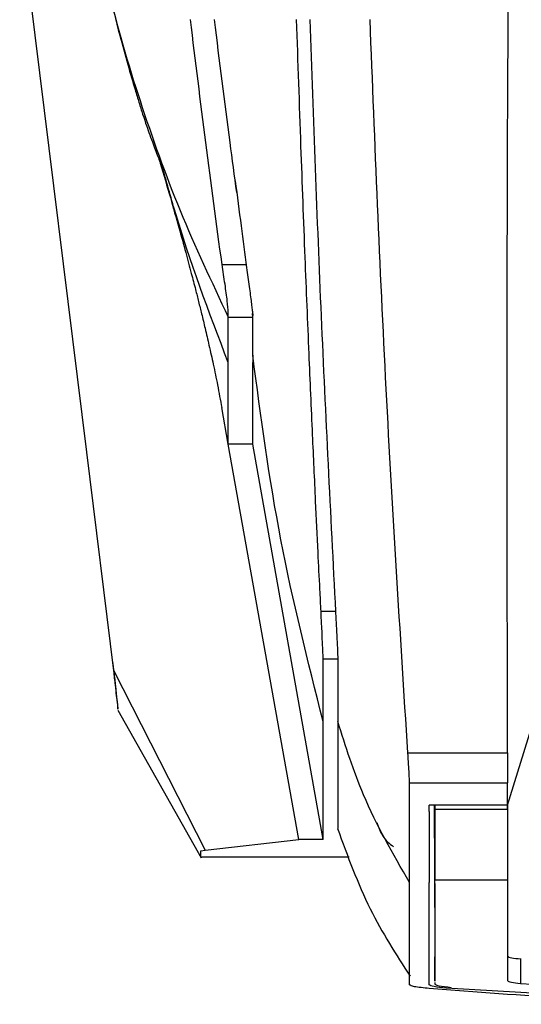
# Model space of a CAD drawing. Extents: x 106 to 315, y 19 to 260.
# Tile 100 of 132: x 194.57 to 200.43, y 204.67 to 216.15. Entities that reach past the tile are written whole.
import ezdxf

# ---------------------------------------------------------------- set-up
doc = ezdxf.new("R2010")
doc.units = 0
doc.layers.get('0').update_dxf_attribs({"linetype": 'CONTINUOUS'})

msp = doc.modelspace()

# ---------------------------------------------------------------- linework, layer by layer
at = {"color": 7, "linetype": 'CONTINUOUS'}
for p, q in [((195.355, 211.108), (194.572, 217.426)), ((196.936, 213.297), (197.222, 213.297)), ((197.008, 212.685), (197.294, 212.685)), ((197.008, 212.239), (197.008, 212.685)), ((197.294, 212.685), (197.292, 212.727)), ((197.294, 212.239), (197.294, 212.685)), ((197.008, 212.154), (197.008, 212.239)), ((197.294, 212.239), (197.294, 212.154)), ((197.008, 211.2), (196.932, 211.628)), ((197.294, 211.2), (197.008, 211.2)), ((197.831, 206.587), (197.008, 211.2)), ((198.116, 206.587), (197.294, 211.2)), ((195.671, 208.557), (195.355, 211.108)), ((198.261, 209.247), (198.092, 209.247)), ((198.116, 207.964), (198.116, 208.691)), ((198.288, 208.691), (198.116, 208.691)), ((198.288, 208.691), (198.288, 207.964)), ((195.66, 208.648), (195.661, 208.64)), ((195.672, 208.557), (196.739, 206.464)), ((195.72, 208.109), (195.72, 208.154)), ((195.72, 208.098), (196.694, 206.374)), ((200.269, 206.987), (200.547, 207.88)), ((199.106, 207.598), (200.269, 207.598)), ((199.126, 207.248), (200.269, 207.248)), ((200.269, 206.987), (200.269, 207.248)), ((199.472, 206.987), (199.355, 206.987)), ((199.355, 206.914), (199.355, 206.987)), ((199.412, 206.987), (199.412, 206.844)), ((199.421, 206.987), (199.421, 206.945)), ((199.422, 206.844), (199.421, 206.945)), ((199.422, 206.987), (199.422, 206.938)), ((200.269, 206.938), (199.422, 206.938)), ((199.422, 206.938), (199.422, 206.113)), ((200.269, 206.987), (199.472, 206.987)), ((200.269, 206.987), (200.269, 206.938)), ((200.269, 206.938), (200.269, 206.987)), ((200.269, 206.938), (200.269, 206.113)), ((199.355, 206.914), (199.355, 206.086)), ((199.422, 206.844), (199.412, 206.844)), ((199.412, 206.844), (199.412, 206.841)), ((199.412, 206.841), (199.42, 206.841)), ((199.421, 206.843), (199.42, 206.841)), ((199.422, 206.844), (199.421, 206.843)), ((196.739, 206.464), (197.831, 206.587)), ((198.116, 206.587), (197.831, 206.587)), ((196.688, 206.455), (196.739, 206.464)), ((196.688, 206.396), (196.688, 206.455)), ((196.688, 206.384), (198.419, 206.384)), ((198.42, 206.382), (197.982, 206.382)), ((199.416, 206.365), (199.421, 205.22)), ((199.422, 206.073), (199.421, 206.361)), ((200.269, 206.113), (199.422, 206.113)), ((199.422, 206.073), (199.422, 206.113)), ((199.422, 204.934), (199.421, 205.22)), ((200.422, 205.195), (200.431, 205.194)), ((200.422, 205.195), (200.422, 204.909)), ((199.422, 204.92), (199.422, 204.9)), ((199.422, 204.901), (199.422, 204.9)), ((200.422, 204.909), (203.756, 204.682)), ((202.775, 204.668), (199.554, 204.855))]:
    msp.add_line(p, q, dxfattribs=at)
at = {"color": 8, "linetype": 'CONTINUOUS'}
for p, q in [((199.422, 206.987), (199.422, 206.938)), ((199.414, 206.843), (199.416, 206.365)), ((199.421, 206.361), (199.419, 206.841)), ((197.982, 206.384), (197.982, 206.382)), ((199.422, 204.9), (199.422, 204.901)), ((199.554, 204.855), (199.554, 204.868))]:
    msp.add_line(p, q, dxfattribs=at)
at = {"color": 7, "linetype": 'CONTINUOUS'}
msp.add_arc((238.513, 207.426), 38.244, 179.7424, 180.266, dxfattribs=at)
for points, knots in [([(200.269, 207.598), (200.269, 208.089), (200.268, 209.116), (200.266, 210.701), (200.266, 212.344), (200.268, 213.954), (200.274, 215.669), (200.286, 217.187), (200.304, 218.641), (200.323, 219.859), (200.351, 221.176), (200.386, 222.474), (200.427, 223.74), (200.461, 224.557), (200.477, 224.951)], [0, 0, 0, 0, 0.087078, 0.182182, 0.279069, 0.375116, 0.46266, 0.57664, 0.636918, 0.712584, 0.785178, 0.861783, 0.933388, 1, 1, 1, 1]), ([(195.477, 217.096), (195.52, 216.894), (195.6, 216.525), (195.723, 216.036), (195.83, 215.646), (195.912, 215.365), (195.968, 215.18), (196.031, 214.982), (196.102, 214.778), (196.175, 214.593), (196.201, 214.519), (196.215, 214.479)], [0, 0, 0, 0, 0.153031, 0.279966, 0.361382, 0.43263, 0.476622, 0.526107, 0.647403, 0.804404, 1, 1, 1, 1]), ([(196.936, 213.297), (196.872, 213.772), (196.744, 214.721), (196.626, 215.677), (196.567, 216.155)], [0, 0, 0, 0, 0.499996, 1, 1, 1, 1]), ([(197.109, 214.137), (197.082, 214.332), (196.992, 215.002), (196.907, 215.676), (196.848, 216.155)], [0, 0, 0, 0, 0.291292, 1, 1, 1, 1]), ([(198.092, 209.247), (198.088, 209.333), (198.076, 209.563), (198.055, 209.993), (198.026, 210.594), (197.991, 211.367), (197.95, 212.313), (197.904, 213.435), (197.855, 214.733), (197.824, 215.662), (197.807, 216.155)], [0, 0, 0, 0, 0.038062, 0.10098, 0.18873, 0.301271, 0.438661, 0.600918, 0.788036, 1, 1, 1, 1]), ([(197.961, 216.155), (198.002, 214.998), (198.085, 212.675), (198.202, 210.393), (198.262, 209.247)], [0, 0, 0, 0, 0.497828, 1, 1, 1, 1]), ([(199.106, 207.598), (199.017, 209.008), (198.837, 211.828), (198.722, 214.712), (198.664, 216.155)], [0, 0, 0, 0, 0.499992, 1, 1, 1, 1]), ([(196.215, 214.48), (196.254, 214.345), (196.33, 214.088), (196.428, 213.742), (196.509, 213.449), (196.573, 213.208), (196.623, 213.019), (196.663, 212.86), (196.7, 212.71), (196.741, 212.54), (196.787, 212.343), (196.836, 212.122), (196.887, 211.878), (196.916, 211.715), (196.932, 211.628)], [0, 0, 0, 0, 0.112519, 0.2136455, 0.3023384, 0.3777055, 0.4390061, 0.486141, 0.5370826, 0.6013181, 0.6792361, 0.771294, 0.8780175, 1, 1, 1, 1]), ([(197.089, 214.273), (197.113, 214.097), (197.158, 213.755), (197.212, 213.344), (197.253, 213.037), (197.275, 212.875), (197.286, 212.783), (197.294, 212.716), (197.294, 212.708), (197.294, 212.702)], [0, 0, 0, 0, 0.261805, 0.511416, 0.629932, 0.747154, 0.80773, 0.87014, 1, 1, 1, 1]), ([(197.008, 212.685), (197.009, 212.7), (197.01, 212.732), (196.999, 212.863), (196.972, 213.065), (196.948, 213.22), (196.936, 213.297)], [0, 0, 0, 0, 0.250083, 0.499865, 0.749737, 1, 1, 1, 1]), ([(198.116, 207.964), (197.938, 208.668), (197.583, 210.078), (197.39, 211.519), (197.294, 212.239)], [0, 0, 0, 0, 0.5, 1, 1, 1, 1]), ([(197.008, 211.2), (197.008, 211.259), (197.008, 211.375), (197.008, 211.686), (197.008, 211.998), (197.008, 212.154)], [0, 0, 0, 0, 0.333324, 0.666656, 1, 1, 1, 1]), ([(197.294, 211.2), (197.294, 211.259), (197.294, 211.375), (197.294, 211.686), (197.294, 211.998), (197.294, 212.154)], [0, 0, 0, 0, 0.333324, 0.666656, 1, 1, 1, 1]), ([(198.116, 208.691), (198.116, 208.712), (198.115, 208.754), (198.109, 208.89), (198.102, 209.045), (198.095, 209.18), (198.092, 209.247)], [0, 0, 0, 0, 0.250394, 0.499139, 0.75085, 1, 1, 1, 1]), ([(198.261, 209.247), (198.265, 209.18), (198.272, 209.045), (198.28, 208.89), (198.286, 208.754), (198.287, 208.712), (198.288, 208.691)], [0, 0, 0, 0, 0.249152, 0.50086, 0.749606, 1, 1, 1, 1]), ([(195.663, 208.619), (195.664, 208.612), (195.669, 208.569), (195.676, 208.512), (195.683, 208.453), (195.684, 208.444), (195.684, 208.44)], [0, 0, 0, 0, 0.056462, 0.369648, 0.681689, 1, 1, 1, 1]), ([(195.72, 208.154), (195.719, 208.161), (195.717, 208.175), (195.704, 208.26), (195.692, 208.386), (195.678, 208.5), (195.672, 208.557)], [0, 0, 0, 0, 0.249995, 0.500026, 0.750003, 1, 1, 1, 1]), ([(195.684, 208.44), (195.684, 208.438), (195.685, 208.433), (195.686, 208.424), (195.687, 208.413), (195.688, 208.404), (195.688, 208.4), (195.688, 208.399)], [0, 0, 0, 0, 0.098471, 0.27821, 0.539214, 0.881489, 1, 1, 1, 1]), ([(195.688, 208.399), (195.688, 208.399), (195.691, 208.378), (195.7, 208.296), (195.711, 208.19), (195.717, 208.133), (195.719, 208.109)], [0, 0, 0, 0, 0.001279, 0.175889, 0.664039, 1, 1, 1, 1]), ([(198.116, 206.587), (198.116, 206.682), (198.116, 206.872), (198.116, 207.331), (198.116, 207.753), (198.116, 207.964)], [0, 0, 0, 0, 0.3333342, 0.6666674, 1, 1, 1, 1]), ([(199.126, 206.086), (198.933, 206.421), (198.588, 207.018), (198.38, 207.675), (198.288, 207.964)], [0, 0, 0, 0, 0.559899, 1, 1, 1, 1]), ([(198.288, 207.964), (198.288, 207.804), (198.288, 207.486), (198.288, 207.113), (198.288, 206.852), (198.288, 206.748), (198.288, 206.715)], [0, 0, 0, 0, 0.287752, 0.575504, 0.863257, 1, 1, 1, 1]), ([(199.126, 207.248), (199.125, 207.259), (199.125, 207.282), (199.121, 207.357), (199.115, 207.461), (199.109, 207.552), (199.106, 207.598)], [0, 0, 0, 0, 0.232541, 0.47668, 0.732483, 1, 1, 1, 1]), ([(199.126, 206.086), (199.126, 206.257), (199.126, 206.599), (199.126, 207.032), (199.126, 207.248)], [0, 0, 0, 0, 0.500007, 1, 1, 1, 1]), ([(198.284, 206.717), (198.402, 206.395), (198.635, 205.761), (198.969, 205.246), (199.132, 204.993)], [0, 0, 0, 0, 0.509637, 1, 1, 1, 1]), ([(198.745, 206.785), (198.764, 206.731), (198.809, 206.607), (198.892, 206.54), (198.939, 206.502)], [0, 0, 0, 0, 0.43733, 1, 1, 1, 1]), ([(199.126, 204.893), (199.126, 204.931), (199.126, 205), (199.127, 205.151), (199.127, 205.365), (199.126, 205.677), (199.126, 205.95), (199.126, 206.086)], [0, 0, 0, 0, 0.156802, 0.280005, 0.500007, 0.750004, 1, 1, 1, 1]), ([(199.355, 204.893), (199.355, 204.982), (199.355, 205.158), (199.355, 205.555), (199.355, 205.91), (199.355, 206.086)], [0, 0, 0, 0, 0.338053, 0.67131, 1, 1, 1, 1]), ([(199.422, 206.073), (199.422, 205.909), (199.423, 205.578), (199.422, 205.199), (199.422, 205.023), (199.422, 204.934)], [0, 0, 0, 0, 0.329013, 0.66228, 1, 1, 1, 1]), ([(200.269, 206.113), (200.269, 205.944), (200.269, 205.603), (200.269, 205.214), (200.269, 205.033), (200.269, 204.941)], [0, 0, 0, 0, 0.328977, 0.662241, 1, 1, 1, 1]), ([(200.269, 205.227), (200.279, 205.22), (200.296, 205.209), (200.384, 205.199), (200.422, 205.195)], [0, 0, 0, 0, 0.559961, 1, 1, 1, 1]), ([(199.356, 204.849), (199.29, 204.856), (199.157, 204.869), (199.137, 204.885), (199.126, 204.893)], [0, 0, 0, 0, 0.4999963, 1, 1, 1, 1]), ([(199.554, 204.855), (199.501, 204.86), (199.384, 204.872), (199.365, 204.885), (199.355, 204.893)], [0, 0, 0, 0, 0.454916, 1, 1, 1, 1]), ([(199.422, 204.9), (199.43, 204.894), (199.447, 204.88), (199.557, 204.869), (199.612, 204.863)], [0, 0, 0, 0, 0.500542, 1, 1, 1, 1]), ([(200.269, 204.941), (200.278, 204.935), (200.292, 204.923), (200.382, 204.913), (200.422, 204.909)], [0, 0, 0, 0, 0.552495, 1, 1, 1, 1]), ([(202.601, 204.665), (202.06, 204.685), (200.979, 204.725), (199.897, 204.808), (199.356, 204.849)], [0, 0, 0, 0, 0.499994, 1, 1, 1, 1])]:
    msp.add_open_spline(points, degree=3, knots=knots, dxfattribs=at)
at = {"color": 8, "linetype": 'CONTINUOUS'}
for points, knots in [([(195.495, 217.066), (195.531, 216.885), (195.653, 216.257), (195.967, 215.207), (196.426, 213.92), (196.814, 213.096), (197.008, 212.685)], [0, 0, 0, 0, 0.119373, 0.412917, 0.70646, 1, 1, 1, 1]), ([(197.008, 212.154), (196.784, 212.744), (196.491, 213.512), (196.276, 214.304), (196.226, 214.487)], [0, 0, 0, 0, 0.768561, 1, 1, 1, 1])]:
    msp.add_open_spline(points, degree=3, knots=knots, dxfattribs=at)

doc.saveas('drawing.dxf')
